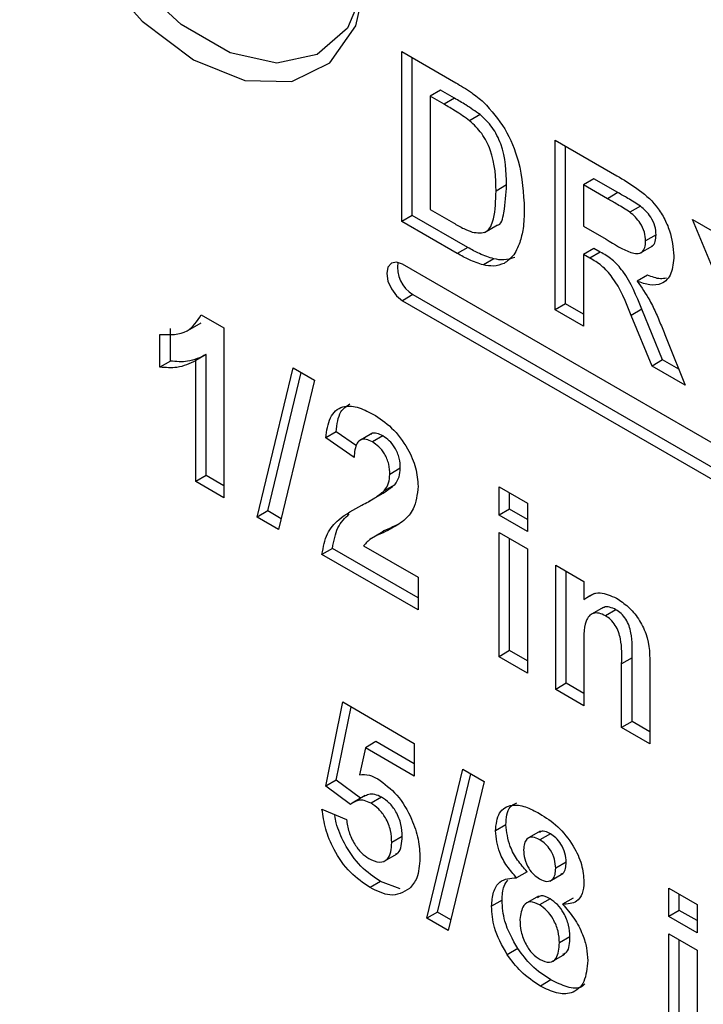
# Model space of a CAD drawing. Header units: inches. Extents: x 0.3 to 33.8, y 0.2 to 21.7.
# Tile 175 of 209: x 30.9051 to 30.9972, y 13.8421 to 13.9746. Entities that reach past the tile are written whole.
import ezdxf

# ---------------------------------------------------------------- set-up
doc = ezdxf.new("R2010")
doc.units = ezdxf.units.IN
doc.header["$MEASUREMENT"] = 0

msp = doc.modelspace()

# ---------------------------------------------------------------- linework, layer by layer
at = {"color": 7, "linetype": 'Continuous', "lineweight": 25}
for p, q in [((30.95659648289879, 13.97032718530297), (30.96385849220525, 13.9661349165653)), ((30.95659648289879, 13.94746404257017), (30.95659648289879, 13.97032718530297)), ((30.95801069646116, 13.94828045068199), (30.95801069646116, 13.96951077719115)), ((30.9618181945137, 13.96513504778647), (30.96040398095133, 13.96431863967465)), ((30.96370211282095, 13.96404748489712), (30.9618181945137, 13.96513504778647)), ((30.96040398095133, 13.96431863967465), (30.96040398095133, 13.94907654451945)), ((30.96228789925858, 13.9632310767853), (30.96040398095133, 13.96431863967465)), ((30.96370211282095, 13.96404748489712), (30.96228789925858, 13.9632310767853)), ((30.96714472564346, 13.96184026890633), (30.96573051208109, 13.96102386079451)), ((30.97724762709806, 13.95840553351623), (30.98555669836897, 13.95360880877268)), ((30.97724762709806, 13.93554239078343), (30.97724762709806, 13.95840553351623)), ((30.97866184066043, 13.93635879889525), (30.97866184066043, 13.9575891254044)), ((30.98246933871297, 13.95321339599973), (30.9810551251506, 13.9523969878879)), ((30.98570571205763, 13.95134507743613), (30.98246933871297, 13.95321339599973)), ((30.97070235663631, 13.95237612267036), (30.96928814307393, 13.95155971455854)), ((30.9810551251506, 13.9523969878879), (30.9810551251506, 13.94682776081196)), ((30.98429149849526, 13.95052866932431), (30.9810551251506, 13.9523969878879)), ((30.98570571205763, 13.95134507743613), (30.98429149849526, 13.95052866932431)), ((30.96040398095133, 13.94907654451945), (30.96353723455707, 13.94726775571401)), ((30.98873187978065, 13.9495248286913), (30.98731766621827, 13.94870842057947)), ((30.95801069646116, 13.94828045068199), (30.95659648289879, 13.94746404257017)), ((30.96548687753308, 13.94396454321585), (30.95801069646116, 13.94828045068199)), ((30.99574118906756, 13.94772942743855), (31.00019516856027, 13.94515819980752)), ((31.00297543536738, 13.93031253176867), (30.99574118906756, 13.94772942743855)), ((30.96407266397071, 13.94314813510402), (30.95659648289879, 13.94746404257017)), ((30.96771260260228, 13.9459649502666), (30.96948036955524, 13.94698546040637)), ((30.9810551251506, 13.94682776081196), (30.98412095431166, 13.94505789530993)), ((30.99084583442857, 13.94565267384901), (30.9894316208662, 13.94483626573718)), ((30.96548687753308, 13.94396454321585), (30.96407266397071, 13.94314813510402)), ((30.98246933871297, 13.94383364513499), (30.9810551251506, 13.94301723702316)), ((30.98332205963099, 13.94334137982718), (30.98246933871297, 13.94383364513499)), ((30.98863299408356, 13.94317460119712), (30.99040076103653, 13.94419511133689)), ((30.96900484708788, 13.94241913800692), (30.96759063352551, 13.9416027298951)), ((30.98190784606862, 13.94252497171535), (30.9810551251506, 13.94301723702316)), ((30.9810551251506, 13.94301723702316), (30.9810551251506, 13.9333443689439)), ((30.98332205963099, 13.94334137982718), (30.98190784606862, 13.94252497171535)), ((31.09386585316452, 13.86250433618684), (30.95668713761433, 13.94169592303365)), ((30.98968772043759, 13.94023447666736), (30.98827350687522, 13.93941806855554)), ((30.9581013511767, 13.93761308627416), (30.95668713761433, 13.93679667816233)), ((30.9581013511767, 13.93761308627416), (31.09528006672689, 13.85842149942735)), ((30.95668713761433, 13.93679667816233), (31.09386585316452, 13.85760509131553)), ((30.97866184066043, 13.93635879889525), (30.97724762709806, 13.93554239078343)), ((30.9810551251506, 13.93497718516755), (30.97866184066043, 13.93635879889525)), ((30.98891035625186, 13.93563154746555), (30.98749614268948, 13.93481513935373)), ((30.99172631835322, 13.92881683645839), (30.98891035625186, 13.93563154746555)), ((30.92959157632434, 13.93488298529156), (30.93264550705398, 13.93311998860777)), ((30.9810551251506, 13.9333443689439), (30.97724762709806, 13.93554239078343)), ((30.99031210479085, 13.92800042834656), (30.98749614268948, 13.93481513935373)), ((30.92542939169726, 13.92865947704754), (30.92542939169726, 13.93305623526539)), ((30.92778559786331, 13.9327863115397), (30.92955336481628, 13.93380682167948)), ((30.93264550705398, 13.93311998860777), (30.93264550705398, 13.91025684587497)), ((30.92401517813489, 13.92784306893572), (30.92401517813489, 13.93223982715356)), ((30.99236260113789, 13.93134169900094), (30.99476211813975, 13.92543149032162)), ((30.93025222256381, 13.92954844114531), (30.92883800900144, 13.92873203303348)), ((30.93025222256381, 13.91327127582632), (30.93025222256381, 13.92954844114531)), ((30.92542939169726, 13.92865947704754), (30.92401517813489, 13.92784306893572)), ((30.92883800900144, 13.9124548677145), (30.92883800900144, 13.92873203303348)), ((30.93713518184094, 13.9076650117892), (30.9419619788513, 13.92774170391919)), ((30.9419619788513, 13.92774170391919), (30.94482950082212, 13.9260863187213)), ((30.99172631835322, 13.92881683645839), (30.99031210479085, 13.92800042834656)), ((30.99476211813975, 13.92543149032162), (30.99031210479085, 13.92800042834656)), ((30.99389626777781, 13.92756415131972), (30.99172631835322, 13.92881683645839)), ((30.93854939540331, 13.90848141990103), (30.94303147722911, 13.92712429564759)), ((30.94482950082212, 13.9260863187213), (30.94000666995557, 13.90600733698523)), ((30.94776671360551, 13.91912610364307), (30.94635250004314, 13.91830969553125)), ((30.95050772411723, 13.91723382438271), (30.94776671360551, 13.91912610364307)), ((30.95256843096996, 13.91892237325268), (30.950800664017, 13.9179018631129)), ((30.95404908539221, 13.9185862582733), (30.95263487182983, 13.91776985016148)), ((30.95015999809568, 13.91568115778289), (30.94635250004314, 13.91830969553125)), ((30.93025222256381, 13.91327127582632), (30.92883800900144, 13.9124548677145)), ((30.93264550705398, 13.91188966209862), (30.93025222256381, 13.91327127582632)), ((30.95639704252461, 13.91423093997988), (30.95498282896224, 13.91341453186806)), ((30.93264550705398, 13.91025684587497), (30.92883800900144, 13.9124548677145)), ((30.95564347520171, 13.91202333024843), (30.95422926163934, 13.91120692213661)), ((30.9697051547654, 13.91172590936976), (30.97351265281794, 13.90952788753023)), ((30.9697051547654, 13.90791538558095), (30.9697051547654, 13.91172590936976)), ((30.95220977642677, 13.90981149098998), (30.95397754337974, 13.91083200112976)), ((30.97111936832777, 13.90873179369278), (30.97111936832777, 13.91090950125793)), ((30.97351265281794, 13.90952788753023), (30.97351265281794, 13.90571736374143)), ((30.93854939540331, 13.90848141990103), (30.93713518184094, 13.9076650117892)), ((30.94035110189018, 13.90744131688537), (30.93854939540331, 13.90848141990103)), ((30.97111936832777, 13.90873179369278), (30.9697051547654, 13.90791538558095)), ((30.97351265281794, 13.90571736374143), (30.9697051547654, 13.90791538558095)), ((30.97351265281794, 13.90735017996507), (30.97111936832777, 13.90873179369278)), ((30.94000666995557, 13.90600733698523), (30.93713518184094, 13.9076650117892)), ((30.95404639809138, 13.90566933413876), (30.95227863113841, 13.90464882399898)), ((30.9697051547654, 13.90557044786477), (30.97351265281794, 13.90337242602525)), ((30.9697051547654, 13.88886276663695), (30.9697051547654, 13.90557044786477)), ((30.951433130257, 13.90380774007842), (30.95879032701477, 13.89956052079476)), ((30.97111936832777, 13.88967917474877), (30.97111936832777, 13.90475403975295)), ((30.94725904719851, 13.90345344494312), (30.94584483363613, 13.9026370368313)), ((30.95879032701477, 13.89516376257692), (30.94584483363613, 13.9026370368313)), ((30.95879032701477, 13.89679657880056), (30.94725904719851, 13.90345344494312)), ((30.97351265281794, 13.90337242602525), (30.97351265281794, 13.88666474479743)), ((30.97732015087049, 13.90117440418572), (30.98112764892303, 13.8989763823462)), ((30.97732015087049, 13.88446672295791), (30.97732015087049, 13.90117440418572)), ((30.97873436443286, 13.88528313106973), (30.97873436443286, 13.9003579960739)), ((30.95879032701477, 13.89956052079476), (30.95879032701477, 13.89516376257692)), ((30.98112764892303, 13.8989763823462), (30.98112764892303, 13.89656732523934)), ((30.98254186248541, 13.89738373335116), (30.98112764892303, 13.89656732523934)), ((30.98369401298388, 13.8954810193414), (30.98192624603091, 13.89446050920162)), ((30.98544111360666, 13.89518791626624), (30.98402690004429, 13.89437150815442)), ((30.97111936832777, 13.88967917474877), (30.9697051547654, 13.88886276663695)), ((30.97351265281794, 13.88829756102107), (30.97111936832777, 13.88967917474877)), ((30.98112764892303, 13.88987600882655), (30.98112764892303, 13.88226870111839)), ((30.97351265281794, 13.88666474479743), (30.9697051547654, 13.88886276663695)), ((30.98761852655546, 13.88872809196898), (30.98620431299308, 13.88791168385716)), ((30.98620431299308, 13.87933800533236), (30.98620431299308, 13.88791168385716)), ((30.98761852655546, 13.88015441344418), (30.98761852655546, 13.88872809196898)), ((30.99001181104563, 13.88747236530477), (30.99001181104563, 13.87713998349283)), ((30.97873436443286, 13.88528313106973), (30.97732015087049, 13.88446672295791)), ((30.98112764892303, 13.88390151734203), (30.97873436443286, 13.88528313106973)), ((30.98112764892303, 13.88226870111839), (30.97732015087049, 13.88446672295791)), ((30.94635250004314, 13.87143711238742), (30.94863699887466, 13.88276813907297)), ((30.94863699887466, 13.88276813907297), (30.95828266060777, 13.87719981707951)), ((30.94776671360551, 13.87225352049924), (30.94975633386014, 13.88212196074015)), ((30.98761852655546, 13.88015441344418), (30.98620431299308, 13.87933800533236)), ((30.99001181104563, 13.87877279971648), (30.98761852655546, 13.88015441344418)), ((30.99001181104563, 13.87713998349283), (30.98620431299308, 13.87933800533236)), ((30.95310117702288, 13.87742708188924), (30.9516869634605, 13.87661067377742)), ((30.95828266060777, 13.87443587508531), (30.95310117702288, 13.87742708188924)), ((30.9516869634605, 13.87661067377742), (30.95090959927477, 13.87297869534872)), ((30.95828266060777, 13.87280305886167), (30.9516869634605, 13.87661067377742)), ((30.95828266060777, 13.87719981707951), (30.95828266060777, 13.87280305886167)), ((30.9599801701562, 13.85364984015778), (30.96480696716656, 13.87372653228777)), ((30.96480696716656, 13.87372653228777), (30.96767448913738, 13.87207114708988)), ((30.94776671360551, 13.87225352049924), (30.94635250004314, 13.87143711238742)), ((30.9510454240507, 13.86982699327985), (30.94776671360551, 13.87225352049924)), ((30.96139438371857, 13.8544662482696), (30.96587646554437, 13.87310912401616)), ((30.96767448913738, 13.87207114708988), (30.96285165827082, 13.85199216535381)), ((30.9496721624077, 13.86898027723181), (30.94635250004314, 13.87143711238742)), ((30.95167382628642, 13.87018976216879), (30.94990605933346, 13.86916925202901)), ((30.95386267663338, 13.86995266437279), (30.95244846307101, 13.86913625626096)), ((30.94584483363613, 13.86835017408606), (30.94914466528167, 13.86693985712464)), ((30.97061170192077, 13.86621928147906), (30.9691974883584, 13.86540287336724)), ((30.97522471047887, 13.86535771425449), (30.9734569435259, 13.86433720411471)), ((30.95665087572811, 13.86464704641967), (30.95523666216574, 13.86383063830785)), ((30.97660057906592, 13.86503363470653), (30.97518636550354, 13.86421722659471)), ((30.95421667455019, 13.86132122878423), (30.95598444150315, 13.86234173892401)), ((30.97873436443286, 13.86120041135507), (30.97732015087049, 13.86038400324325)), ((30.97347129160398, 13.85992439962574), (30.9720570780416, 13.85910799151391)), ((30.97652062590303, 13.85863907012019), (30.97828839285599, 13.85965958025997)), ((30.95373972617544, 13.85859207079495), (30.95232551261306, 13.85777566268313)), ((30.95637910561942, 13.85760743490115), (30.95373972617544, 13.85859207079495)), ((30.99255014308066, 13.85771073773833), (30.9963576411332, 13.85551271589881)), ((30.99255014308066, 13.85390021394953), (30.99255014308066, 13.85771073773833)), ((30.97010403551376, 13.85607463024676), (30.96868982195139, 13.85525822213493)), ((30.97500009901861, 13.85661724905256), (30.97323233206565, 13.85559673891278)), ((30.97656884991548, 13.8562584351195), (30.9751546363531, 13.85544202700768)), ((30.97965450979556, 13.8563549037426), (30.97824029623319, 13.85553849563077)), ((30.99396435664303, 13.85471662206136), (30.99396435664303, 13.85689432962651)), ((30.99396435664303, 13.85471662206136), (30.99255014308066, 13.85390021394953)), ((30.9963576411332, 13.85333500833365), (30.99396435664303, 13.85471662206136)), ((30.9963576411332, 13.85551271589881), (30.9963576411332, 13.85170219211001)), ((30.96139438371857, 13.8544662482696), (30.9599801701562, 13.85364984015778)), ((30.96285165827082, 13.85199216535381), (30.9599801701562, 13.85364984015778)), ((30.96319609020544, 13.85342614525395), (30.96139438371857, 13.8544662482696)), ((30.9963576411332, 13.85170219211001), (30.99255014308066, 13.85390021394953)), ((30.97924203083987, 13.85116577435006), (30.97782781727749, 13.85034936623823)), ((30.99255014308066, 13.85155527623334), (30.9963576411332, 13.84935725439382)), ((30.99255014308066, 13.83484759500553), (30.99255014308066, 13.85155527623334)), ((30.99396435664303, 13.83566400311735), (30.99396435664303, 13.85073886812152)), ((30.97221402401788, 13.84956213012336), (30.97079981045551, 13.84874572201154)), ((30.97677365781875, 13.84778264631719), (30.97854142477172, 13.84880315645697)), ((30.9963576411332, 13.84935725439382), (30.9963576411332, 13.83264957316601)), ((30.97668386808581, 13.84534669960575), (30.97526965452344, 13.84453029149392))]:
    msp.add_line(p, q, dxfattribs=at)
at = {"color": 7, "linetype": 'Continuous', "lineweight": 25, "flags": 128}
for points in [[(30.9285442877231, 13.96921070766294), (30.93546394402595, 13.9664204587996), (30.94176875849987, 13.96628690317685), (30.94689852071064, 13.96882190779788), (30.95039742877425, 13.97380022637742), (30.95195458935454, 13.9807795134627), (30.95143164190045, 13.98913962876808), (30.9488750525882, 13.99813773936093), (30.9445119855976, 14.00697432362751), (30.93873011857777, 14.01486421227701), (30.93204319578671, 14.02110635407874), (30.92504537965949, 14.02514610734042), (30.91835845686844, 14.02662452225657), (30.9125765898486, 14.02541023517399), (30.908213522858, 14.02161114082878), (30.90565693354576, 14.01556480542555), (30.90513398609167, 14.00780847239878), (30.90669114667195, 13.99903132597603), (30.91019005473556, 13.99001325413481), (30.91531981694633, 13.98155555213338), (30.92162463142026, 13.97440972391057), (30.9285442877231, 13.96921070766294)], [(30.95193710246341, 13.98053610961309), (30.95167975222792, 13.97917342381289), (30.94927717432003, 13.97349132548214), (30.94517694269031, 13.96992109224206), (30.93974338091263, 13.96877995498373), (30.93345928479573, 13.97016930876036), (30.92688302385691, 13.97396570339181), (30.92059892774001, 13.97983181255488), (30.91516536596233, 13.98724640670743), (30.91106513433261, 13.9955506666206), (30.90866255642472, 14.00400672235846), (30.90817111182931, 14.0118632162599), (30.90963446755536, 14.01842206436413), (30.91292259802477, 14.02310048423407), (30.91774333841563, 14.02548277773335), (30.92366834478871, 14.02535726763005), (30.92657420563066, 14.02447069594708)], [(30.95668713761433, 13.94169592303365), (30.95587534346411, 13.94197809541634), (30.95518713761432, 13.94184437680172), (30.95472729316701, 13.9413151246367), (30.95456581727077, 13.94047091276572), (30.95472729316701, 13.93944026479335), (30.95518713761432, 13.93838008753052), (30.95587534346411, 13.93745178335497), (30.95668713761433, 13.93679667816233)]]:
    msp.add_lwpolyline(points, dxfattribs=at)
at = {"color": 7, "linetype": 'Continuous', "lineweight": 25}
msp.add_arc((30.96026743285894, 13.94126979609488), 0.004250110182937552, 170.8464433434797, 239.3592766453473, dxfattribs=at)
for points, knots in [([(30.96385849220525, 13.9661349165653), (30.96456559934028, 13.9657218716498), (30.9658277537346, 13.96498460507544), (30.96706319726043, 13.9639785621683), (30.96760649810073, 13.96353614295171)], [0, 0, 0, 0, 0.5602382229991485, 1, 1, 1, 1]), ([(30.96714472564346, 13.96184026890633), (30.96650410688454, 13.96229008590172), (30.96535964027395, 13.96309368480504), (30.96420877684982, 13.96375593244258), (30.96370211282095, 13.96404748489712)], [0, 0, 0, 0, 0.5597531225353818, 1, 1, 1, 1]), ([(30.96760649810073, 13.96353614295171), (30.96862829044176, 13.96238750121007), (30.97067624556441, 13.9600853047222), (30.97281194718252, 13.95468751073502), (30.97298801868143, 13.95125134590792), (30.97309564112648, 13.94915101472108)], [0, 0, 0, 0, 0.2790721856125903, 0.5593380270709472, 1, 1, 1, 1]), ([(30.96573051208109, 13.96102386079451), (30.96508989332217, 13.9614736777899), (30.96394542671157, 13.96227727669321), (30.96279456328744, 13.96293952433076), (30.96228789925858, 13.9632310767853)], [0, 0, 0, 0, 0.5597531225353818, 1, 1, 1, 1]), ([(30.96928814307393, 13.95155971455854), (30.96925114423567, 13.9533597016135), (30.96919958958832, 13.95586782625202), (30.96744567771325, 13.9594231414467), (30.96630257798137, 13.96048996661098), (30.96573051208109, 13.96102386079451)], [0, 0, 0, 0, 0.5594292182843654, 0.7795157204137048, 1, 1, 1, 1]), ([(30.97070235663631, 13.95237612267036), (30.97066535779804, 13.95417610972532), (30.97061380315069, 13.95668423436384), (30.96885989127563, 13.96023954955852), (30.96771679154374, 13.9613063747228), (30.96714472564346, 13.96184026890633)], [0, 0, 0, 0, 0.5594292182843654, 0.7795157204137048, 1, 1, 1, 1]), ([(30.98555669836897, 13.95360880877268), (30.98645579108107, 13.9530732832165), (30.98824775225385, 13.95200593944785), (30.99054045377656, 13.95013449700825), (30.99193739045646, 13.94796266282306), (30.99296907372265, 13.94561940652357), (30.99313124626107, 13.94395012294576), (30.99323911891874, 13.94283976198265)], [0, 0, 0, 0, 0.2511382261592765, 0.5005378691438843, 0.6257426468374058, 0.7510544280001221, 1, 1, 1, 1]), ([(30.96607160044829, 13.94602453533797), (30.96677538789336, 13.94592792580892), (30.96818710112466, 13.94573413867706), (30.9691960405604, 13.94815860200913), (30.96925316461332, 13.95026804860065), (30.96928814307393, 13.95155971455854)], [0, 0, 0, 0, 0.2781915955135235, 0.5580189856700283, 0.9999999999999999, 0.9999999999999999, 0.9999999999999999, 0.9999999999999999]), ([(30.96928616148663, 13.94693054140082), (30.96931990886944, 13.94693149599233), (30.9699982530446, 13.94695068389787), (30.97052096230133, 13.94913773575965), (30.97063346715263, 13.95114625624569), (30.97070235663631, 13.95237612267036)], [0, 0, 0, 0, 0.01989270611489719, 0.3998562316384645, 1, 1, 1, 1]), ([(30.98731766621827, 13.94870842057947), (30.98675309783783, 13.94906230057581), (30.98574479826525, 13.94969431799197), (30.9847356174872, 13.95027369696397), (30.98429149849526, 13.95052866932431)], [0, 0, 0, 0, 0.5599212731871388, 1, 1, 1, 1]), ([(30.98873187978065, 13.9495248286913), (30.98816731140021, 13.94987870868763), (30.98715901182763, 13.95051072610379), (30.98614983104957, 13.95109010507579), (30.98570571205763, 13.95134507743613)], [0, 0, 0, 0, 0.5599212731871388, 1, 1, 1, 1]), ([(30.97309564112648, 13.94915101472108), (30.97307615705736, 13.94823773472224), (30.97304136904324, 13.94660711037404), (30.97266038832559, 13.94523759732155), (30.97249278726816, 13.94463512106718)], [0, 0, 0, 0, 0.5600799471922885, 1, 1, 1, 1]), ([(30.99084583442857, 13.94565267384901), (30.99081927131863, 13.94604093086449), (30.99076622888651, 13.94681622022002), (30.99004255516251, 13.94836232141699), (30.98922859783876, 13.94908426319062), (30.98873187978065, 13.9495248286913)], [0, 0, 0, 0, 0.2810837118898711, 0.561280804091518, 1, 1, 1, 1]), ([(30.9894316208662, 13.94483626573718), (30.98940505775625, 13.94522452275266), (30.98935201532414, 13.9459998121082), (30.98862834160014, 13.94754591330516), (30.98781438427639, 13.94826785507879), (30.98731766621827, 13.94870842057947)], [0, 0, 0, 0, 0.2810837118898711, 0.561280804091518, 1, 1, 1, 1]), ([(30.96353723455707, 13.94726775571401), (30.96401339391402, 13.94699287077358), (30.96486335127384, 13.94650219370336), (30.96570253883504, 13.94617043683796), (30.96607160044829, 13.94602453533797)], [0, 0, 0, 0, 0.560215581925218, 0.9999999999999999, 0.9999999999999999, 0.9999999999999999, 0.9999999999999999]), ([(30.98412095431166, 13.94505789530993), (30.98524212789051, 13.9443666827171), (30.9866426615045, 13.9435032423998), (30.98827679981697, 13.94306201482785), (30.98895342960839, 13.94327554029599), (30.98937784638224, 13.94389729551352), (30.98941368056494, 13.9445230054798), (30.9894316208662, 13.94483626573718)], [0, 0, 0, 0, 0.5009076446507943, 0.625717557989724, 0.7503646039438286, 0.8750206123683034, 1, 1, 1, 1]), ([(30.99020951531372, 13.94412295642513), (30.99024909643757, 13.94413365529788), (30.99051283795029, 13.94420494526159), (30.99078106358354, 13.94473565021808), (30.99082422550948, 13.94534673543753), (30.99084583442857, 13.94565267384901)], [0, 0, 0, 0, 0.08102859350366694, 0.5399190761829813, 1, 1, 1, 1]), ([(30.96900484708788, 13.94241913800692), (30.96835605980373, 13.94262605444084), (30.96719664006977, 13.94299582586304), (30.96600965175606, 13.94366834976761), (30.96548687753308, 13.94396454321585)], [0, 0, 0, 0, 0.5595793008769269, 1, 1, 1, 1]), ([(30.97249278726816, 13.94463512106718), (30.97221058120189, 13.94396365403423), (30.97170664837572, 13.94276462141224), (30.97078730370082, 13.94210423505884), (30.97038279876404, 13.9418136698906)], [0, 0, 0, 0, 0.560007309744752, 0.9999999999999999, 0.9999999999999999, 0.9999999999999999, 0.9999999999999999]), ([(30.96759063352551, 13.9416027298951), (30.96694184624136, 13.94180964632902), (30.9657824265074, 13.94217941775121), (30.96459543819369, 13.94285194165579), (30.96407266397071, 13.94314813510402)], [0, 0, 0, 0, 0.5595793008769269, 1, 1, 1, 1]), ([(30.97179701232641, 13.94263007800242), (30.9713234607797, 13.94246413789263), (30.97047699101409, 13.94216752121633), (30.96945506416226, 13.94234218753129), (30.96900484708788, 13.94241913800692)], [0, 0, 0, 0, 0.5594429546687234, 1, 1, 1, 1]), ([(30.98749614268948, 13.93481513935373), (30.98678275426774, 13.93661465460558), (30.98579173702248, 13.93911448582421), (30.98351117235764, 13.941619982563), (30.98244421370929, 13.94222222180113), (30.98190784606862, 13.94252497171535)], [0, 0, 0, 0, 0.5609860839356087, 0.7793046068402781, 1, 1, 1, 1]), ([(30.98891035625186, 13.93563154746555), (30.98819696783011, 13.9374310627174), (30.98720595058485, 13.93993089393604), (30.98492538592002, 13.94243639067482), (30.98385842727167, 13.94303862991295), (30.98332205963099, 13.94334137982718)], [0, 0, 0, 0, 0.5609860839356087, 0.7793046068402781, 1, 1, 1, 1]), ([(30.99323911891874, 13.94283976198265), (30.99317411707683, 13.9419943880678), (30.99304432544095, 13.94030639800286), (30.99175518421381, 13.93896579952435), (30.99003597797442, 13.93881017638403), (30.98886153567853, 13.93921525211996), (30.98827350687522, 13.93941806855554)], [0, 0, 0, 0, 0.2799434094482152, 0.5589735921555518, 0.7791835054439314, 1, 1, 1, 1]), ([(30.97038279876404, 13.9418136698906), (30.96990924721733, 13.94164772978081), (30.96906277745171, 13.94135111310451), (30.96804085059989, 13.94152577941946), (30.96759063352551, 13.9416027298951)], [0, 0, 0, 0, 0.5594429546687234, 1, 1, 1, 1]), ([(30.99223743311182, 13.93983866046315), (30.99197130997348, 13.93978979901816), (30.99120278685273, 13.93964869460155), (30.99028663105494, 13.94000291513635), (30.98968772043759, 13.94023447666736)], [0, 0, 0, 0, 0.3462786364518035, 1, 1, 1, 1]), ([(30.98827350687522, 13.93941806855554), (30.98887713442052, 13.93857371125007), (30.98987187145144, 13.9371822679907), (30.99088862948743, 13.93501995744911), (30.99165307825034, 13.93318585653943), (30.99212608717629, 13.93195643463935), (30.99236260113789, 13.93134169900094)], [0, 0, 0, 0, 0.339561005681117, 0.5595733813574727, 0.7797778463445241, 1, 1, 1, 1]), ([(30.92401517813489, 13.93223982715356), (30.92535782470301, 13.93219996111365), (30.92775116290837, 13.93212889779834), (30.92903010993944, 13.93404277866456), (30.92959157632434, 13.93488298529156)], [0, 0, 0, 0, 0.5609932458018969, 1, 1, 1, 1]), ([(30.93025222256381, 13.92954844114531), (30.92944856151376, 13.92915347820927), (30.92801280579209, 13.92844786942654), (30.92621908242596, 13.92859479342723), (30.92542939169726, 13.92865947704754)], [0, 0, 0, 0, 0.5597477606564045, 1, 1, 1, 1]), ([(30.92883800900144, 13.92873203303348), (30.92803434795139, 13.92833707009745), (30.92659859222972, 13.92763146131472), (30.92480486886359, 13.9277783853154), (30.92401517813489, 13.92784306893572)], [0, 0, 0, 0, 0.5597477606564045, 1, 1, 1, 1]), ([(30.94635250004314, 13.91830969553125), (30.94648845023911, 13.91928147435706), (30.94675912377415, 13.92121626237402), (30.94839383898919, 13.92269678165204), (30.95056378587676, 13.92261153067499), (30.95199693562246, 13.92189379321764), (30.95271419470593, 13.92153458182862)], [0, 0, 0, 0, 0.2807518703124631, 0.5589701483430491, 0.7792745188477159, 1, 1, 1, 1]), ([(30.94776671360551, 13.91912610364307), (30.94787614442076, 13.92014078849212), (30.9480632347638, 13.92187556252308), (30.94914791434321, 13.92259049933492), (30.94959815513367, 13.92288726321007)], [0, 0, 0, 0, 0.5849089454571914, 1, 1, 1, 1]), ([(30.95271419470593, 13.92153458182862), (30.95357190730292, 13.92097526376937), (30.95528297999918, 13.91985946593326), (30.95734846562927, 13.91712520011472), (30.95860455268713, 13.91424305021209), (30.95872838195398, 13.91261949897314), (30.95879032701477, 13.91180732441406)], [0, 0, 0, 0, 0.2805720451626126, 0.559720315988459, 0.7797519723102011, 1, 1, 1, 1]), ([(30.95404908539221, 13.9185862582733), (30.95377637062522, 13.91871868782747), (30.95323150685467, 13.91898327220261), (30.95264073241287, 13.91901438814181), (30.95244488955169, 13.91882132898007), (30.95241250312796, 13.91878940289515)], [0, 0, 0, 0, 0.4554461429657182, 0.9099474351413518, 1, 1, 1, 1]), ([(30.95639704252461, 13.91423093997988), (30.95637682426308, 13.91467333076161), (30.95633651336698, 13.91555536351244), (30.95577451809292, 13.91694434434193), (30.95492768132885, 13.91801327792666), (30.95434227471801, 13.91839505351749), (30.95404908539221, 13.9185862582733)], [0, 0, 0, 0, 0.2806195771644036, 0.5594955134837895, 0.7793820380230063, 1, 1, 1, 1]), ([(30.95263487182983, 13.91776985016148), (30.95235807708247, 13.91790848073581), (30.95180506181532, 13.9181854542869), (30.95106033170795, 13.91813516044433), (30.95031875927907, 13.91743531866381), (30.95022547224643, 13.91640458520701), (30.95015999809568, 13.91568115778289)], [0, 0, 0, 0, 0.1872361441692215, 0.3740838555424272, 0.5606964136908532, 1, 1, 1, 1]), ([(30.95498282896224, 13.91341453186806), (30.9549626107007, 13.91385692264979), (30.95492229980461, 13.91473895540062), (30.95436030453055, 13.91612793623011), (30.95351346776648, 13.91719686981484), (30.95292806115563, 13.91757864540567), (30.95263487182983, 13.91776985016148)], [0, 0, 0, 0, 0.2806195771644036, 0.5594955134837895, 0.7793820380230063, 1, 1, 1, 1]), ([(30.95422926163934, 13.91120692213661), (30.95446285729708, 13.91153221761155), (30.95487994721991, 13.91211303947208), (30.95495139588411, 13.91301689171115), (30.95498282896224, 13.91341453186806)], [0, 0, 0, 0, 0.5600606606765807, 1, 1, 1, 1]), ([(30.95564347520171, 13.91202333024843), (30.95587707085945, 13.91234862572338), (30.95629416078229, 13.9129294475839), (30.95636560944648, 13.91383329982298), (30.95639704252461, 13.91423093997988)], [0, 0, 0, 0, 0.5600606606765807, 1, 1, 1, 1]), ([(30.95379301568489, 13.91074350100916), (30.95398812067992, 13.91084807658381), (30.95464861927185, 13.91120210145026), (30.95523224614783, 13.91168387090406), (30.95564347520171, 13.91202333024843)], [0, 0, 0, 0, 0.2953904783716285, 1, 1, 1, 1]), ([(30.95879032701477, 13.91180732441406), (30.95866110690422, 13.91070636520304), (30.95842974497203, 13.90873515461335), (30.9573481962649, 13.90765725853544), (30.95687071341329, 13.90718138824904)], [0, 0, 0, 0, 0.5585193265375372, 0.9999999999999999, 0.9999999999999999, 0.9999999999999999, 0.9999999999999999]), ([(30.95119912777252, 13.9092647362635), (30.95179810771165, 13.90957239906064), (30.95286726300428, 13.91012156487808), (30.95381325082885, 13.91087540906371), (30.95422926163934, 13.91120692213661)], [0, 0, 0, 0, 0.560236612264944, 1, 1, 1, 1]), ([(30.94584483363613, 13.9026370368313), (30.94602965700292, 13.90361747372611), (30.94639942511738, 13.90557899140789), (30.94837379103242, 13.90772666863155), (30.95012683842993, 13.9086809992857), (30.95119912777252, 13.9092647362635)], [0, 0, 0, 0, 0.279577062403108, 0.5593377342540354, 1, 1, 1, 1]), ([(30.94725904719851, 13.90345344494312), (30.94743971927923, 13.90444132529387), (30.94780118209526, 13.90641773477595), (30.94894706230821, 13.90754452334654), (30.94952019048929, 13.90810810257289)], [0, 0, 0, 0, 0.4998358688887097, 1, 1, 1, 1]), ([(30.95687071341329, 13.90718138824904), (30.95626594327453, 13.90677570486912), (30.95526947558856, 13.90610726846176), (30.95374802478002, 13.9054150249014), (30.95244116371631, 13.90485144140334), (30.95176885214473, 13.90415534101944), (30.951433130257, 13.90380774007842)], [0, 0, 0, 0, 0.339989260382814, 0.5601935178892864, 0.780380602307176, 1, 1, 1, 1]), ([(30.95598696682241, 13.90663005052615), (30.9557145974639, 13.90649264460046), (30.95502241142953, 13.9061434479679), (30.95424624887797, 13.90590154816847), (30.95388430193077, 13.90556912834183), (30.95387448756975, 13.90556011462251)], [0, 0, 0, 0, 0.3869504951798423, 0.9833768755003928, 1, 1, 1, 1]), ([(30.98112764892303, 13.89656732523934), (30.98179843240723, 13.89703346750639), (30.98299734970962, 13.89786662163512), (30.98475280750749, 13.89707780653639), (30.98552610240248, 13.89673032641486)], [0, 0, 0, 0, 0.559491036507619, 0.9999999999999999, 0.9999999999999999, 0.9999999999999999, 0.9999999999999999]), ([(30.98552610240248, 13.89673032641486), (30.98604895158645, 13.89637794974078), (30.98709412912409, 13.89567354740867), (30.98853769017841, 13.89401635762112), (30.98999975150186, 13.89104283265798), (30.99000683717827, 13.88894497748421), (30.99001181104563, 13.88747236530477)], [0, 0, 0, 0, 0.1873300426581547, 0.3744734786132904, 0.5609048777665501, 0.9999999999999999, 0.9999999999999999, 0.9999999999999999, 0.9999999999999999]), ([(30.98402690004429, 13.89437150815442), (30.9837380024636, 13.8945109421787), (30.98316028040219, 13.89478977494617), (30.98238766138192, 13.89474298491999), (30.98176789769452, 13.89439030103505), (30.98102662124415, 13.89298531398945), (30.98108274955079, 13.89125786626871), (30.98112764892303, 13.88987600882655)], [0, 0, 0, 0, 0.1250324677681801, 0.2500332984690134, 0.3750263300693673, 0.5000575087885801, 1, 1, 1, 1]), ([(30.98544111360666, 13.89518791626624), (30.98515432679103, 13.89532389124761), (30.98458082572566, 13.8955958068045), (30.98391757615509, 13.89559999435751), (30.98363280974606, 13.89540160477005), (30.98354125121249, 13.89533781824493)], [0, 0, 0, 0, 0.4042832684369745, 0.8084642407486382, 0.9999999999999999, 0.9999999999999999, 0.9999999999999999, 0.9999999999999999]), ([(30.98761852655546, 13.88872809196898), (30.98764954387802, 13.88981489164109), (30.98768830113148, 13.89117288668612), (30.98723970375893, 13.89300831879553), (30.98678493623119, 13.89391952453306), (30.98615470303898, 13.89471267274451), (30.98567904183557, 13.89502945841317), (30.98544111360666, 13.89518791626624)], [0, 0, 0, 0, 0.5005965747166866, 0.6255133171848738, 0.750321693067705, 0.8751096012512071, 1, 1, 1, 1]), ([(30.98620431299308, 13.88791168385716), (30.98623533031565, 13.88899848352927), (30.98627408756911, 13.8903564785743), (30.98582549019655, 13.89219191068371), (30.98537072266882, 13.89310311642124), (30.98474048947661, 13.89389626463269), (30.98426482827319, 13.89421305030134), (30.98402690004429, 13.89437150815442)], [0, 0, 0, 0, 0.5005965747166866, 0.6255133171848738, 0.750321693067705, 0.8751096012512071, 1, 1, 1, 1]), ([(30.95090959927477, 13.87297869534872), (30.95133886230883, 13.87299886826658), (30.95210555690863, 13.87303489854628), (30.95297159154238, 13.87261121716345), (30.95335274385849, 13.87242474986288)], [0, 0, 0, 0, 0.5598879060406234, 0.9999999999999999, 0.9999999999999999, 0.9999999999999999, 0.9999999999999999]), ([(30.95335274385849, 13.87242474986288), (30.95425046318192, 13.87176463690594), (30.95604794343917, 13.87044290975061), (30.95792110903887, 13.86725129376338), (30.95891511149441, 13.86424731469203), (30.95900111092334, 13.86256894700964), (30.95904416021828, 13.86172879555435)], [0, 0, 0, 0, 0.2790082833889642, 0.5586510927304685, 0.7790710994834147, 1, 1, 1, 1]), ([(30.95244846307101, 13.86913625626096), (30.95214249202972, 13.86928136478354), (30.95153041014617, 13.86957164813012), (30.95053383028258, 13.86956342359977), (30.94999895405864, 13.86920143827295), (30.9496721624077, 13.86898027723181)], [0, 0, 0, 0, 0.279982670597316, 0.5600932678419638, 1, 1, 1, 1]), ([(30.95386267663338, 13.86995266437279), (30.95355757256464, 13.87009608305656), (30.95294722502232, 13.87038298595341), (30.95212479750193, 13.87040083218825), (30.95172334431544, 13.87014430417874), (30.95153301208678, 13.87002268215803)], [0, 0, 0, 0, 0.3445423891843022, 0.6892422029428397, 1, 1, 1, 1]), ([(30.95665087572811, 13.86464704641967), (30.9566286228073, 13.86518133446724), (30.95658430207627, 13.86624546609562), (30.95593460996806, 13.86792445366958), (30.95492640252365, 13.86924448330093), (30.95421751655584, 13.86971642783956), (30.95386267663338, 13.86995266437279)], [0, 0, 0, 0, 0.2808798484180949, 0.559423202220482, 0.7794649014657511, 1, 1, 1, 1]), ([(30.95232551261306, 13.85777566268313), (30.95141358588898, 13.85839137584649), (30.94959260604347, 13.85962086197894), (30.94747424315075, 13.86264914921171), (30.94623865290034, 13.86568883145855), (30.94597617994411, 13.86746256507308), (30.94584483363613, 13.86835017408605)], [0, 0, 0, 0, 0.2799488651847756, 0.5590155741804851, 0.7793232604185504, 0.9999999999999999, 0.9999999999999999, 0.9999999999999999, 0.9999999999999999]), ([(30.95523666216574, 13.86383063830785), (30.95521440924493, 13.86436492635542), (30.95517008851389, 13.8654290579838), (30.95452039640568, 13.86710804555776), (30.95351218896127, 13.86842807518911), (30.95280330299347, 13.86890001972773), (30.95244846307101, 13.86913625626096)], [0, 0, 0, 0, 0.2808798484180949, 0.559423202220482, 0.7794649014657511, 1, 1, 1, 1]), ([(30.9691974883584, 13.86540287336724), (30.96930367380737, 13.86629270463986), (30.96951604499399, 13.86807236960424), (30.97123657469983, 13.8690467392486), (30.97322785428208, 13.86876225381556), (30.97451708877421, 13.86808663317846), (30.97516256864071, 13.86774837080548)], [0, 0, 0, 0, 0.2790849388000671, 0.5581706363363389, 0.7787896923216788, 0.9999999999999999, 0.9999999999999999, 0.9999999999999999, 0.9999999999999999]), ([(30.97061170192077, 13.86621928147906), (30.9706826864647, 13.86716435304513), (30.97079157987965, 13.86861413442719), (30.97174952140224, 13.86903776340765), (30.97208300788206, 13.86918524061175)], [0, 0, 0, 0, 0.651871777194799, 1, 1, 1, 1]), ([(30.95373972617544, 13.85859207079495), (30.95282583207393, 13.85920813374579), (30.95100092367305, 13.860438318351), (30.94890989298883, 13.86346174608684), (30.94784456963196, 13.86592909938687), (30.94763955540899, 13.86715056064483), (30.94758381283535, 13.86748267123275)], [0, 0, 0, 0, 0.3249201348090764, 0.6488164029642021, 0.9045145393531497, 1, 1, 1, 1]), ([(30.94914466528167, 13.86693985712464), (30.94922935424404, 13.86638909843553), (30.9493985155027, 13.86528899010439), (30.95016227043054, 13.86369511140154), (30.95112803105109, 13.86240289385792), (30.95182064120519, 13.86191944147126), (30.95216686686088, 13.86167777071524)], [0, 0, 0, 0, 0.2803328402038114, 0.5599484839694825, 0.7800247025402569, 1, 1, 1, 1]), ([(30.97516256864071, 13.86774837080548), (30.9759856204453, 13.86722045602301), (30.9776270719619, 13.86616761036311), (30.9796757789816, 13.86363639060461), (30.98093883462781, 13.86086249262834), (30.98106468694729, 13.85929828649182), (30.98112764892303, 13.85851573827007)], [0, 0, 0, 0, 0.2808160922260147, 0.5600449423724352, 0.77989726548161, 1, 1, 1, 1]), ([(30.9720570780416, 13.85910799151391), (30.97161324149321, 13.85960909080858), (30.97072702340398, 13.86060964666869), (30.96949216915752, 13.86286678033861), (30.96930912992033, 13.86444205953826), (30.9691974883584, 13.86540287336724)], [0, 0, 0, 0, 0.2812738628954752, 0.5616256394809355, 1, 1, 1, 1]), ([(30.97347129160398, 13.85992439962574), (30.97302745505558, 13.86042549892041), (30.97214123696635, 13.86142605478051), (30.97090638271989, 13.86368318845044), (30.9707233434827, 13.86525846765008), (30.97061170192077, 13.86621928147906)], [0, 0, 0, 0, 0.2812738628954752, 0.5616256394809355, 1, 1, 1, 1]), ([(30.97660057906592, 13.86503363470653), (30.97625827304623, 13.86520828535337), (30.97567150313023, 13.86550766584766), (30.97525367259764, 13.86528443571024), (30.97507959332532, 13.86519143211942)], [0, 0, 0, 0, 0.583373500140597, 1, 1, 1, 1]), ([(30.95575726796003, 13.86233796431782), (30.95587268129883, 13.86237085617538), (30.9562940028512, 13.86249092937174), (30.95657864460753, 13.8633939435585), (30.95662676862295, 13.86422882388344), (30.95665087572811, 13.86464704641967)], [0, 0, 0, 0, 0.1584524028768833, 0.5784375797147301, 1, 1, 1, 1]), ([(30.97518636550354, 13.86421722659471), (30.97485224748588, 13.86437606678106), (30.97418521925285, 13.8646931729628), (30.9734382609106, 13.86441056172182), (30.97305014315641, 13.8637398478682), (30.97302004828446, 13.86315437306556), (30.97300498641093, 13.86286135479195)], [0, 0, 0, 0, 0.2799849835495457, 0.558957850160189, 0.7792673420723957, 1, 1, 1, 1]), ([(30.97732015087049, 13.86038400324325), (30.97729440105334, 13.86077772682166), (30.97724299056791, 13.86156381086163), (30.97670258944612, 13.86277632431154), (30.97595823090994, 13.86370506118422), (30.97544385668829, 13.86404637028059), (30.97518636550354, 13.86421722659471)], [0, 0, 0, 0, 0.2802344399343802, 0.5594986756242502, 0.7794889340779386, 1, 1, 1, 1]), ([(30.97873436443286, 13.86120041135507), (30.97870861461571, 13.86159413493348), (30.97865720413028, 13.86238021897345), (30.97811680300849, 13.86359273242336), (30.97737244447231, 13.86452146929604), (30.97685807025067, 13.86486277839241), (30.97660057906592, 13.86503363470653)], [0, 0, 0, 0, 0.2802344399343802, 0.5594986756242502, 0.7794889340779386, 1, 1, 1, 1]), ([(30.95216686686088, 13.86167777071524), (30.95265122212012, 13.86146187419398), (30.9536190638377, 13.8610304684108), (30.95470117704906, 13.86147320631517), (30.95518075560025, 13.86254677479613), (30.95521800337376, 13.86340214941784), (30.95523666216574, 13.86383063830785)], [0, 0, 0, 0, 0.2795791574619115, 0.5586568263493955, 0.7789148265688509, 1, 1, 1, 1]), ([(30.97300498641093, 13.86286135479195), (30.97302753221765, 13.86246257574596), (30.9730725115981, 13.86166700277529), (30.97360037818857, 13.86042438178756), (30.97436456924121, 13.85948072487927), (30.9748884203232, 13.85913486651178), (30.9751506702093, 13.85896172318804)], [0, 0, 0, 0, 0.2803857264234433, 0.5593756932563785, 0.7794150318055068, 1, 1, 1, 1]), ([(30.95904416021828, 13.86172879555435), (30.95897215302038, 13.86078056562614), (30.95884345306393, 13.85908577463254), (30.95800811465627, 13.8580876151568), (30.95764014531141, 13.85764792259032)], [0, 0, 0, 0, 0.5594966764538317, 1, 1, 1, 1]), ([(30.9751506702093, 13.85896172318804), (30.97548826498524, 13.858803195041), (30.97616208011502, 13.85848678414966), (30.97691581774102, 13.85878295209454), (30.97727956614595, 13.85949346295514), (30.97730661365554, 13.86008695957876), (30.97732015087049, 13.86038400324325)], [0, 0, 0, 0, 0.279950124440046, 0.5587605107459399, 0.7791606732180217, 1, 1, 1, 1]), ([(30.97807576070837, 13.85962899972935), (30.97815978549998, 13.85965079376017), (30.97845807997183, 13.85972816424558), (30.9786834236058, 13.8603303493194), (30.97871737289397, 13.86091019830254), (30.97873436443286, 13.86120041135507)], [0, 0, 0, 0, 0.1637938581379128, 0.5814807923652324, 1, 1, 1, 1]), ([(30.96868982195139, 13.85525822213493), (30.96874316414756, 13.855918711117), (30.96884979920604, 13.85723907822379), (30.96984787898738, 13.85895864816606), (30.97122045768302, 13.85905143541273), (30.9720570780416, 13.85910799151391)], [0, 0, 0, 0, 0.2810084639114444, 0.5617570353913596, 1, 1, 1, 1]), ([(30.97010403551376, 13.85607463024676), (30.97013789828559, 13.85676030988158), (30.97019243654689, 13.85786464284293), (30.97069327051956, 13.85854292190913), (30.97088313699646, 13.85880005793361)], [0, 0, 0, 0, 0.6208993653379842, 1, 1, 1, 1]), ([(30.95764014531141, 13.85764792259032), (30.95680993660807, 13.85716672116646), (30.95532300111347, 13.85630487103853), (30.95324381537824, 13.85732507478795), (30.95232551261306, 13.85777566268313)], [0, 0, 0, 0, 0.5583353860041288, 1, 1, 1, 1]), ([(30.98112764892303, 13.85851573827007), (30.98108136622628, 13.85797444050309), (30.98098882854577, 13.85689216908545), (30.98005208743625, 13.8556260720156), (30.97892688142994, 13.85557168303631), (30.97824029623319, 13.85553849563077)], [0, 0, 0, 0, 0.2806000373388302, 0.5610320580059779, 1, 1, 1, 1]), ([(30.97221402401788, 13.84956213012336), (30.97152343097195, 13.85079927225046), (30.97028649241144, 13.85301514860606), (30.97015993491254, 13.85513729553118), (30.97010403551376, 13.85607463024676)], [0, 0, 0, 0, 0.5583082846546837, 1, 1, 1, 1]), ([(30.97656884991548, 13.8562584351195), (30.97612386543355, 13.85649087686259), (30.9754518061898, 13.85684193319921), (30.97502795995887, 13.85651693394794), (30.9748847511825, 13.85640712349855)], [0, 0, 0, 0, 0.6621209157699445, 1, 1, 1, 1]), ([(30.97924203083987, 13.85116577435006), (30.97921190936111, 13.85167854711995), (30.9791517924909, 13.85270194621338), (30.97850122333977, 13.85427926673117), (30.97757945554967, 13.8555656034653), (30.97690583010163, 13.85602741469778), (30.97656884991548, 13.8562584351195)], [0, 0, 0, 0, 0.2805890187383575, 0.5600035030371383, 0.7798923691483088, 1, 1, 1, 1]), ([(30.97079981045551, 13.84874572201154), (30.97010921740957, 13.84998286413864), (30.96887227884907, 13.85219874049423), (30.96874572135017, 13.85432088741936), (30.96868982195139, 13.85525822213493)], [0, 0, 0, 0, 0.5583082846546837, 1, 1, 1, 1]), ([(30.9751546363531, 13.85544202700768), (30.97472655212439, 13.85564224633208), (30.97387179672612, 13.85604202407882), (30.972759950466, 13.8553345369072), (30.97259694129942, 13.85418158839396), (30.97249732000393, 13.85347697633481)], [0, 0, 0, 0, 0.2806524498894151, 0.5603784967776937, 1, 1, 1, 1]), ([(30.97782781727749, 13.85034936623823), (30.97779769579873, 13.85086213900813), (30.97773757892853, 13.85188553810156), (30.9770870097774, 13.85346285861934), (30.97616524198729, 13.85474919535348), (30.97549161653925, 13.85521100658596), (30.9751546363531, 13.85544202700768)], [0, 0, 0, 0, 0.2805890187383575, 0.5600035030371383, 0.7798923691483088, 1, 1, 1, 1]), ([(30.97824029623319, 13.85553849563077), (30.97877604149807, 13.85493380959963), (30.97984659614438, 13.85372549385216), (30.98093997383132, 13.85161443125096), (30.98154556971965, 13.84963396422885), (30.9816053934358, 13.84852659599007), (30.98163531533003, 13.84797272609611)], [0, 0, 0, 0, 0.2800733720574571, 0.5596574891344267, 0.7797548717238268, 1, 1, 1, 1]), ([(30.97249732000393, 13.85347697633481), (30.97252264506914, 13.85294110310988), (30.97257315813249, 13.85187225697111), (30.97319510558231, 13.85020970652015), (30.97414584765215, 13.84882391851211), (30.97485537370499, 13.8483293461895), (30.97521016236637, 13.84808204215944)], [0, 0, 0, 0, 0.2808110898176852, 0.5601023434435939, 0.7800352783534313, 1, 1, 1, 1]), ([(30.97830368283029, 13.84880476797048), (30.97848316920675, 13.84888782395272), (30.9791821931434, 13.84921129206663), (30.97921651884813, 13.85033247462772), (30.97924203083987, 13.85116577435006)], [0, 0, 0, 0, 0.2567671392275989, 1, 1, 1, 1]), ([(30.97668386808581, 13.84534669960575), (30.97577842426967, 13.84593346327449), (30.97416166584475, 13.84698118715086), (30.97280910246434, 13.84877355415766), (30.97221402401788, 13.84956213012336)], [0, 0, 0, 0, 0.5600365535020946, 1, 1, 1, 1]), ([(30.97521016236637, 13.84808204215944), (30.97565128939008, 13.84789990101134), (30.97653409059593, 13.84753539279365), (30.97767757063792, 13.8483053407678), (30.97777082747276, 13.84957405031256), (30.97782781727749, 13.85034936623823)], [0, 0, 0, 0, 0.27975285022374, 0.559852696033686, 1, 1, 1, 1]), ([(30.97526965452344, 13.84453029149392), (30.9743642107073, 13.84511705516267), (30.97274745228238, 13.84616477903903), (30.97139488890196, 13.84795714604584), (30.97079981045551, 13.84874572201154)], [0, 0, 0, 0, 0.5600365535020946, 1, 1, 1, 1]), ([(30.98163531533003, 13.84797272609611), (30.98154481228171, 13.84694268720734), (30.98136405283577, 13.84488541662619), (30.97964364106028, 13.84344449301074), (30.97747088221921, 13.84342243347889), (30.97600407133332, 13.84416066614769), (30.97526965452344, 13.84453029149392)], [0, 0, 0, 0, 0.2798944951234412, 0.5590261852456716, 0.7792090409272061, 0.9999999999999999, 0.9999999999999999, 0.9999999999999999, 0.9999999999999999]), ([(30.98124779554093, 13.8448318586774), (30.98110721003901, 13.84468533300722), (30.98054118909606, 13.84409539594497), (30.97884822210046, 13.84429420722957), (30.9774059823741, 13.84499554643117), (30.97668386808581, 13.84534669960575)], [0, 0, 0, 0, 0.1416291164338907, 0.5702227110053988, 1, 1, 1, 1])]:
    msp.add_open_spline(points, degree=3, knots=knots, dxfattribs=at)

doc.saveas('drawing.dxf')
